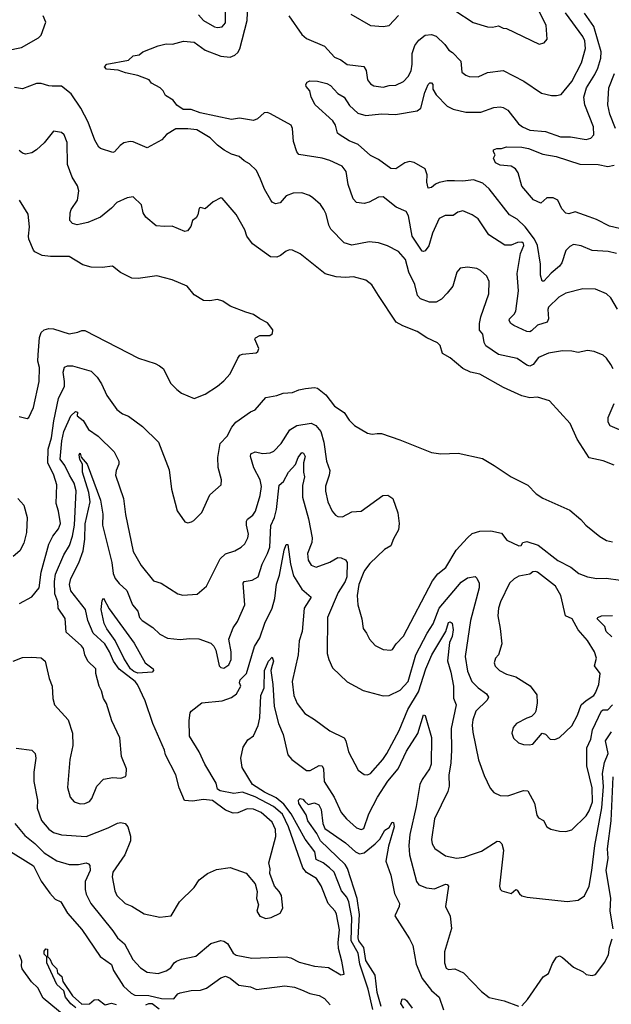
# Model space of a CAD drawing. Extents: x 1246169 to 1426871, y 660025 to 763458.
# Tile 230 of 256: x 1322237 to 1326027, y 729089 to 735390. Entities that reach past the tile are written whole.
import ezdxf

# ---------------------------------------------------------------- set-up
doc = ezdxf.new("R2010")
doc.units = 0

msp = doc.modelspace()

# ---------------------------------------------------------------- linework, layer by layer
at = {"layer": '0CON20XD'}
for points in [[(1326066.8, 733536.8), (1326025, 733611.2), (1325995.5, 733635.5), (1325925.5, 733665.5), (1325845, 733667.5), (1325735, 733640), (1325690.8, 733615), (1325625, 733551.2), (1325620.5, 733535), (1325624.3, 733475), (1325616.2, 733455), (1325555, 733436.1), (1325515, 733398.1), (1325505, 733393.1), (1325485, 733395.6), (1325402.4, 733432.4), (1325382.5, 733445), (1325372.9, 733465), (1325375.8, 733475), (1325405.6, 733505), (1325414.6, 733525.4), (1325433.1, 733655), (1325424.1, 733765.9), (1325445.3, 733895), (1325467.2, 733945), (1325465, 733957.1), (1325455, 733966.2), (1325425.5, 733964.5), (1325385, 733946.5), (1325345, 733946.9), (1325243.4, 734013.4), (1325175, 734115.6), (1325135, 734141.5), (1325075, 734168.1), (1325045, 734158.6), (1325015, 734137.8), (1324962.6, 734137.4), (1324925, 734117.5), (1324881.3, 734025), (1324857.2, 733942.8), (1324835, 733911.2), (1324825, 733906.2), (1324815, 733910), (1324751.1, 734005), (1324728.5, 734135), (1324713, 734163), (1324649.8, 734189.8), (1324565, 734255.7), (1324535, 734255.6), (1324475, 734222.5), (1324445, 734213.1), (1324395, 734220), (1324374.6, 734244.6), (1324340.6, 734335), (1324328.2, 734418.2), (1324302.2, 734452.2), (1324225, 734488.8), (1324175, 734504.5), (1324025, 734528.1), (1324011.8, 734545), (1323990.5, 734610.5), (1323985.5, 734695), (1323976.9, 734715), (1323845, 734787.9), (1323825, 734795.5), (1323802.5, 734795), (1323761.2, 734755), (1323735, 734745.6), (1323645, 734760), (1323595, 734751.5), (1323393.3, 734795), (1323335, 734815.7), (1323285, 734816.2), (1323243, 734843), (1323220, 734875), (1323171.2, 734905), (1323156.2, 734935), (1323136.7, 734955), (1323082.5, 734985), (1323066.1, 735006.1), (1322994.1, 735034.1), (1322915, 735050), (1322868.3, 735068.3), (1322793.4, 735073.4), (1322781.3, 735088.7), (1322795.3, 735104.7), (1322935, 735131.8), (1322965, 735158.6), (1323002.5, 735165), (1323025.5, 735184.5), (1323125, 735222.9), (1323175.8, 735235.8), (1323216.1, 735233.9), (1323286.4, 735253.6), (1323355, 735246.9), (1323424.6, 735194.6), (1323525, 735157.2), (1323585, 735150.7), (1323615, 735162.5), (1323635, 735180.4), (1323646.7, 735203.3), (1323694.7, 735384.7), (1323705.3, 735635.3)], [(1323382.5, 735422.5), (1323415, 735384.4), (1323485, 735344.3), (1323505, 735340), (1323535, 735343.8), (1323555, 735370), (1323556.7, 735456.7)], [(1325025, 735449.4), (1325142.3, 735372.3), (1325235, 735344.4), (1325265, 735341.9), (1325305, 735350), (1325335, 735335.8), (1325355, 735334.3), (1325565, 735234.4), (1325597, 735243), (1325616.7, 735265), (1325609.1, 735355), (1325567.6, 735437.6)], [(1322155, 735192.3), (1322248.6, 735211.4), (1322357.5, 735275), (1322375, 735291.4), (1322405.8, 735375), (1322387.5, 735415)], [(1323961.2, 735415), (1324044.4, 735295), (1324075, 735270.6), (1324190.9, 735220.9), (1324255, 735151.4), (1324295, 735133.3), (1324335, 735103.5), (1324441.7, 735091.7), (1324455.8, 735065), (1324466.2, 735005), (1324485, 734978.8), (1324505, 734968), (1324565, 734958.6), (1324605, 734970), (1324647.9, 734972.1), (1324695, 734995.7), (1324725, 735027.5), (1324745, 735063.8), (1324751.8, 735105), (1324751.1, 735175), (1324767.5, 735225), (1324795, 735259.1), (1324835, 735291.9), (1324875, 735295.6), (1324904.4, 735284.4), (1324961.2, 735231.2), (1324985.6, 735195.6), (1325009.6, 735179.6), (1325064, 735125), (1325070.6, 735055), (1325095, 735035.7), (1325116.8, 735026.8), (1325175, 735024.4), (1325235, 735052.5), (1325335, 735064.4), (1325466.6, 734996.6), (1325579.1, 734919.1), (1325645, 734904.2), (1325675, 734904.3), (1325705, 734912.5), (1325775, 734995.7), (1325836.1, 735115), (1325862.5, 735205), (1325857.1, 735255), (1325845, 735283.1), (1325733.3, 735435)], [(1326061.2, 733895), (1326006.2, 733906.2), (1325905, 733913.5), (1325835, 733942.9), (1325785, 733950.8), (1325760.7, 733939.3), (1325736.1, 733913.9), (1325709.3, 733835), (1325695, 733813.3), (1325641.9, 733768.1), (1325595, 733716.7), (1325585, 733717.5), (1325574.3, 733755), (1325574.5, 733825), (1325554.7, 733945), (1325535.2, 733985.2), (1325475, 734064.5), (1325425, 734113.3), (1325375, 734141.1), (1325245, 734308.9), (1325205, 734344.4), (1325145, 734364.5), (1325075, 734356.1), (1325021.9, 734358.1), (1324975, 734359.3), (1324925, 734348), (1324901.7, 734338.2), (1324875, 734315.8), (1324855, 734312.5), (1324845, 734350), (1324847.6, 734397.6), (1324835.4, 734435.4), (1324765, 734475.4), (1324735, 734481.8), (1324705, 734474.4), (1324646.7, 734435), (1324615, 734437.5), (1324535, 734496.5), (1324485, 734520.6), (1324405, 734592.5), (1324348.6, 734615), (1324284, 734655), (1324273.1, 734665), (1324260.6, 734715), (1324243.5, 734743.5), (1324130, 734845), (1324103.6, 734893.6), (1324096.7, 734935), (1324073.1, 734963.1), (1324070.8, 734975), (1324079.4, 734990.6), (1324095, 734999.2), (1324145.9, 734995.9), (1324205, 734982), (1324228.7, 734968.7), (1324275, 734917.1), (1324315, 734894), (1324350.5, 734840.5), (1324402.4, 734792.4), (1324455, 734777.1), (1324555, 734787.5), (1324645, 734783.2), (1324784, 734806), (1324806.4, 734825), (1324832.9, 734925), (1324854.6, 734975.4), (1324865, 734985.7), (1324875, 734985.7), (1324882.9, 734975), (1324884.4, 734945), (1324905, 734908.8), (1324976.6, 734836.6), (1325015, 734816.9), (1325095, 734799.1), (1325192.1, 734797.9), (1325275, 734829.4), (1325315, 734831.9), (1325335, 734827.8), (1325365, 734810.5), (1325433.3, 734723.3), (1325457.5, 734705), (1325505, 734683.6), (1325605, 734675.6), (1325701.6, 734641.6), (1325765, 734640.8), (1325865, 734624.4), (1325895, 734632), (1325915.7, 734654.3), (1325913.6, 734705), (1325858, 734845), (1325851.3, 734895), (1325868.1, 734955), (1325921.3, 735038.6), (1325939.9, 735080.1), (1325959.8, 735145), (1325961.1, 735185), (1325915, 735347.3), (1325855, 735433.1)], [(1324358, 735425), (1324485, 735354), (1324565, 735347.5), (1324605, 735353.8), (1324663, 735417)], [(1326053.7, 734695), (1326017.8, 734785), (1326004.3, 734845), (1326010.6, 734955), (1326047.5, 735045)], [(1326040, 733155), (1326023.3, 733183.3), (1325995.8, 733225), (1325975, 733243.8), (1325917.3, 733267.3), (1325875, 733274), (1325815, 733260.8), (1325775, 733269.4), (1325715, 733271.4), (1325625, 733256.7), (1325561.2, 733228.8), (1325527.3, 733182.7), (1325505, 733172.1), (1325485, 733178.8), (1325423, 733223), (1325305, 733247.9), (1325223.6, 733303.6), (1325213.6, 733325), (1325205, 733376.7), (1325183.1, 733403.1), (1325182.9, 733445), (1325191.7, 733488.3), (1325241.8, 733635), (1325244.6, 733714.6), (1325229.5, 733749.5), (1325189.2, 733785), (1325165, 733797.5), (1325105, 733807.3), (1325058.8, 733801.2), (1325038.2, 733775), (1325012.5, 733685), (1324975, 733639.2), (1324939.2, 733600.8), (1324905, 733582.7), (1324862.7, 733582.7), (1324804.7, 733604.7), (1324786.2, 733626.2), (1324769.6, 733695), (1324729.1, 733775), (1324707.9, 733855), (1324665, 733907.8), (1324592.8, 733942.8), (1324535, 733962.9), (1324475, 733969.4), (1324365, 733947.3), (1324315, 733962.7), (1324230.5, 734050.5), (1324217.3, 734075), (1324200, 734145), (1324186.1, 734176.1), (1324165, 734207.5), (1324115, 734250.8), (1324093.3, 734265), (1324045, 734281.9), (1323989.3, 734280.7), (1323945, 734262.9), (1323905, 734219.2), (1323875, 734212), (1323855, 734222.5), (1323845.4, 734235.4), (1323805.4, 734305.4), (1323779.8, 734369.8), (1323754.2, 734425), (1323708.5, 734468.5), (1323675, 734486.2), (1323643.3, 734515), (1323595, 734528.9), (1323548, 734555), (1323505, 734587.1), (1323458.6, 734635), (1323372.5, 734685), (1323315, 734692.5), (1323238.5, 734691.5), (1323177.5, 734655), (1323148.3, 734621.7), (1323055, 734571.2), (1322965, 734608), (1322945, 734610), (1322905, 734601.2), (1322880, 734585), (1322845.8, 734544.2), (1322835, 734541.2), (1322756.1, 734566.1), (1322744.2, 734574.2), (1322718.8, 734618.8), (1322675.5, 734735), (1322628.8, 734825), (1322567.5, 734915), (1322505, 734964.6), (1322445, 734965.3), (1322425, 734966), (1322375, 734982.3), (1322345, 734981.6), (1322255, 734948.9), (1322205, 734956.5)], [(1326045, 732540), (1325975, 732566.7), (1325885, 732586.7), (1325846.7, 732646.7), (1325808, 732705), (1325764.2, 732805), (1325631.3, 732951.3), (1325555, 732974.2), (1325505, 732970), (1325455, 732983.1), (1325336.6, 733036.6), (1325185, 733121.1), (1325125, 733135.6), (1325075, 733158.1), (1324995, 733226.2), (1324946.2, 733255), (1324930, 733305), (1324913.2, 733323.2), (1324845, 733354), (1324784.5, 733394.5), (1324691.1, 733431.1), (1324648, 733455), (1324535, 733626.2), (1324493.4, 733693.4), (1324455, 733724.2), (1324375, 733744.3), (1324325, 733740), (1324265, 733745.6), (1324195, 733764.4), (1324035, 733892), (1323985, 733916), (1323965, 733918), (1323945, 733910), (1323908.9, 733881.1), (1323885, 733870.8), (1323845, 733872), (1323728, 733955), (1323692.9, 734005), (1323680, 734045), (1323625, 734143.8), (1323535, 734248.8), (1323525, 734251.2), (1323477.5, 734225), (1323425, 734180), (1323395, 734188.8), (1323387.5, 734185), (1323379.5, 734140.5), (1323367.7, 734122.3), (1323344, 734106), (1323332.7, 734067.3), (1323311.7, 734038.3), (1323295, 734034.2), (1323215, 734068.6), (1323164.1, 734065.9), (1323110.9, 734070.9), (1323045.8, 734125.8), (1323028.6, 734155), (1323017.1, 734205), (1322963.9, 734256.1), (1322925, 734250), (1322860.3, 734219.7), (1322826.2, 734183.8), (1322754.5, 734125.5), (1322675, 734093.1), (1322625, 734080.8), (1322605, 734078), (1322575, 734086.2), (1322558, 734105), (1322560.6, 734155), (1322567.5, 734175), (1322608.5, 734235), (1322615.4, 734294.6), (1322607.1, 734327.1), (1322573, 734383), (1322543.9, 734463.9), (1322540.6, 734605), (1322523, 734653), (1322505, 734668), (1322455, 734676.7), (1322395, 734602), (1322345, 734558), (1322315, 734539.2), (1322275, 734530), (1322255, 734536.7), (1322235, 734553.3)], [(1326253.4, 734013.4), (1326015, 734069.6), (1325932.3, 734112.3), (1325885, 734128.9), (1325795, 734160.6), (1325755, 734148.1), (1325735, 734151.9), (1325710.3, 734180.3), (1325685.4, 734235), (1325655, 734249.6), (1325615, 734250), (1325575, 734216), (1325528.3, 734238.3), (1325452.9, 734325), (1325429.4, 734409.4), (1325414.4, 734435), (1325385, 734453.5), (1325315, 734458.5), (1325285.7, 734475), (1325272.5, 734505), (1325282.5, 734525), (1325272.5, 734545), (1325273.3, 734556.7), (1325293.9, 734566.1), (1325323.6, 734566.4), (1325355, 734576), (1325455, 734573.5), (1325496.2, 734565), (1325589.5, 734529.5), (1325673.3, 734515), (1325825.9, 734465.9), (1325942.7, 734462.7), (1326005, 734451.3), (1326045, 734459.6)], [(1322235, 732850), (1322285, 732837.5), (1322296.7, 732845), (1322325, 732907.5), (1322361.4, 733075), (1322363.5, 733165), (1322354.6, 733205), (1322356.1, 733246.1), (1322364, 733356), (1322375, 733388), (1322393.8, 733406.2), (1322425, 733413.6), (1322455, 733410.9), (1322555, 733379.2), (1322610.5, 733389.5), (1322635, 733402), (1322655, 733400.8), (1322998.8, 733225), (1323105, 733190), (1323133.3, 733175), (1323158.8, 733155), (1323204.2, 733064.2), (1323243.4, 733023.4), (1323275, 733001.2), (1323355, 732966), (1323425, 732994), (1323505, 733044.2), (1323545, 733079.2), (1323585.5, 733124.5), (1323634, 733225), (1323647.7, 733242.3), (1323665, 733249.2), (1323751.2, 733258.8), (1323763, 733267), (1323768.9, 733285), (1323743.3, 733345), (1323747.5, 733355), (1323775, 733368.8), (1323840.3, 733369.7), (1323857, 733383), (1323858.8, 733405), (1323825, 733451.2), (1323775, 733475.8), (1323735, 733504.2), (1323685, 733517.5), (1323585, 733558), (1323537.9, 733587.9), (1323505, 733600), (1323455, 733591.2), (1323415, 733593.8), (1323355, 733628.8), (1323310, 733685), (1323215, 733725.8), (1323115, 733751.4), (1322997, 733733), (1322955, 733735.8), (1322883, 733773), (1322832.3, 733812.3), (1322765, 733804.4), (1322695, 733806.7), (1322642, 733822), (1322555, 733874.3), (1322435, 733874.3), (1322381.7, 733881.7), (1322335, 733904), (1322325.6, 733915.6), (1322295.7, 733985), (1322292.9, 734005), (1322300.8, 734065), (1322291.2, 734145), (1322236.2, 734235)], [(1322235.6, 731654.4), (1322315, 731696), (1322361.2, 731755), (1322375.7, 731854.3), (1322425, 732033.3), (1322448.9, 732085), (1322485, 732132.5), (1322498.9, 732165), (1322486.2, 732245), (1322471.1, 732295), (1322475.5, 732414.5), (1322455.2, 732475.2), (1322418.3, 732555), (1322419.2, 732640.8), (1322442.1, 732715), (1322457.1, 732822.9), (1322486.7, 732965), (1322524, 733045), (1322525.4, 733075), (1322515.5, 733134.5), (1322525, 733166.7), (1322544.3, 733175.7), (1322575, 733174.4), (1322695, 733141.5), (1322733.4, 733103.4), (1322760.8, 733060.8), (1322795.4, 732985.4), (1322860, 732895), (1322895, 732867.5), (1322935, 732852.5), (1323025, 732785.8), (1323127, 732687), (1323195, 732510), (1323210, 732385), (1323246.1, 732246.1), (1323295, 732176.7), (1323315, 732171.2), (1323337, 732177), (1323352.5, 732185), (1323404.3, 732235.7), (1323455, 732350), (1323527.3, 732412.7), (1323529.2, 732445), (1323508, 732525), (1323507.7, 732587.7), (1323522.6, 732677.4), (1323566.9, 732725), (1323596.9, 732783.1), (1323622.5, 732815), (1323715, 732880.8), (1323745.5, 732894.5), (1323815, 732973.1), (1323885, 732984.4), (1323925, 733000), (1323985, 733003.6), (1324025, 733021.4), (1324069.1, 733030.9), (1324125, 733036.2), (1324145, 733031.2), (1324199.1, 732989.1), (1324255, 732918), (1324315.5, 732875.5), (1324347.7, 732827.7), (1324382.7, 732792.7), (1324465, 732744.2), (1324495, 732738), (1324528, 732742), (1324555, 732741.2), (1324672.3, 732702.3), (1324875, 732620), (1324935, 732612.9), (1325045.8, 732615.8), (1325201.2, 732581.2), (1325277.6, 732537.6), (1325385, 732464.2), (1325492.3, 732412.3), (1325545, 732356.7), (1325588.8, 732328.8), (1325760.5, 732250.5), (1325831.2, 732191.2), (1325864.4, 732154.4), (1325952.8, 732082.8), (1325997.2, 732057.2), (1326035, 732048.1)], [(1326125, 732745.4), (1326020.2, 732790.2), (1326006.2, 732815), (1326007.1, 732845), (1326045.4, 732935)], [(1322195, 731284.4), (1322255, 731308.8), (1322315, 731310.8), (1322375, 731306.2), (1322401.2, 731285), (1322426, 731175), (1322446.2, 731125), (1322450.8, 731045), (1322461.2, 731005), (1322548.8, 730908.8), (1322576.2, 730825), (1322577.5, 730745), (1322559.2, 730655), (1322544.2, 730475.8), (1322560.8, 730415), (1322586.7, 730385), (1322625, 730371.4), (1322655, 730374.2), (1322684.1, 730385.9), (1322700, 730405), (1322731.2, 730485), (1322775, 730530), (1322835, 730541.2), (1322885, 730536.7), (1322915, 730547.5), (1322920, 730555), (1322921.2, 730595), (1322889.2, 730675), (1322879.2, 730795), (1322827, 730903), (1322793, 731013), (1322774.2, 731045), (1322760.8, 731095), (1322745.7, 731125), (1322725.7, 731205), (1322724.2, 731235), (1322674, 731285), (1322654, 731325), (1322646.2, 731365), (1322634.1, 731384.1), (1322535, 731471.4), (1322528.1, 731558.1), (1322483.7, 731623.7), (1322481.3, 731665), (1322463.1, 731715), (1322459.6, 731795), (1322467.4, 731842.6), (1322519.7, 731965), (1322555.8, 732025), (1322575.6, 732085), (1322589, 732155), (1322599.8, 732375), (1322587, 732425), (1322556.6, 732475), (1322527, 732537), (1322497.5, 732577.5), (1322506.4, 732695), (1322519.8, 732755), (1322564.3, 732855), (1322595, 732882.5), (1322608.3, 732878.3), (1322606.2, 732855), (1322644.6, 732825), (1322678.3, 732768.3), (1322741.2, 732725), (1322841.9, 732625), (1322873.3, 732565), (1322873.1, 732545), (1322855.5, 732504.5), (1322851.4, 732475), (1322902.2, 732325), (1322914.5, 732224.5), (1322965, 731986.7), (1323015, 731896.2), (1323095, 731800), (1323144.3, 731784.3), (1323250, 731715), (1323282.3, 731707.7), (1323375, 731714), (1323434, 731765), (1323520.6, 731939.4), (1323555, 731971.9), (1323615, 731991.4), (1323656.4, 732013.6), (1323679.2, 732035), (1323698.6, 732075), (1323703.2, 732096.8), (1323689.6, 732155), (1323689.6, 732180.4), (1323696, 732194), (1323730.4, 732219.6), (1323747.9, 732245), (1323778, 732345), (1323786.4, 732403.6), (1323778.2, 732445), (1323737.2, 732522.8), (1323715.6, 732595), (1323718.9, 732611.1), (1323745, 732624.4), (1323794.6, 732614.6), (1323842.4, 732617.6), (1323865, 732628.5), (1323912.9, 732677.1), (1323968.9, 732765), (1324012.9, 732792.9), (1324105, 732809.2), (1324135, 732792.9), (1324165.4, 732755), (1324185, 732686.7), (1324202.2, 732565), (1324223.3, 732505), (1324220, 732475), (1324196.7, 732405), (1324197, 732373), (1324211.9, 732305), (1324240, 732245), (1324259.5, 732219.5), (1324275, 732211.2), (1324305, 732209.2), (1324365, 732240), (1324425, 732245.7), (1324564.3, 732345.7), (1324595, 732347.1), (1324628.6, 732325), (1324659.4, 732235), (1324669.2, 732165), (1324664.3, 732125), (1324631.2, 732068.8), (1324615, 732024), (1324575, 731998.6), (1324480.2, 731909.8), (1324445.6, 731865), (1324437.9, 731845), (1324409.3, 731775), (1324400, 731705), (1324404.4, 731645), (1324429.4, 731555), (1324437.1, 731495), (1324460, 731465), (1324478.6, 731425), (1324515, 731385.8), (1324565, 731360), (1324615, 731355.7), (1324625, 731359.2), (1324648.6, 731395), (1324695.7, 731445), (1324881.5, 731798.5), (1324916.1, 731843.9), (1324968.1, 731885), (1325033.5, 731995), (1325105, 732074.2), (1325135, 732102.5), (1325185, 732117.5), (1325255, 732119.4), (1325324.3, 732104.3), (1325358.3, 732058.3), (1325435, 732023.3), (1325450, 732025), (1325460, 732045), (1325485, 732051.2), (1325558.3, 732028.3), (1325685, 731928.2), (1325767.6, 731887.6), (1325818.6, 731845), (1325874.8, 731824.8), (1325935, 731813.1), (1325995, 731815.7), (1326085, 731804.3)], [(1322215, 730728.1), (1322314.5, 730714.5), (1322336.9, 730695), (1322340.6, 730665), (1322327.3, 730575), (1322329.1, 730515), (1322352.5, 730395), (1322350, 730345), (1322377.3, 730265), (1322425, 730210), (1322455, 730187.5), (1322505, 730172.7), (1322663, 730163), (1322805, 730217.7), (1322865, 730248.9), (1322885, 730252.5), (1322914, 730245), (1322931.1, 730225), (1322947.5, 730165), (1322948.1, 730135), (1322911.4, 730045), (1322833.3, 729935), (1322830, 729905), (1322846.7, 729815), (1322860.6, 729785), (1322913.4, 729733.4), (1322956.2, 729716.2), (1323035, 729668.6), (1323135, 729647.5), (1323207.5, 729655), (1323261.2, 729745), (1323355, 729836.7), (1323387.5, 729885), (1323441.2, 729925), (1323499.1, 729950.9), (1323585, 729964.2), (1323688.3, 729928.3), (1323745, 729860), (1323759.3, 729810.7), (1323753.8, 729765), (1323766.2, 729725), (1323756, 729685), (1323775, 729653.3), (1323815, 729638.6), (1323847.5, 729645), (1323905, 729671.2), (1323923.3, 729705), (1323914, 729785), (1323900.3, 729810.3), (1323868.8, 729845), (1323838.8, 729925), (1323842, 729955), (1323832.9, 729995), (1323878, 730162), (1323875, 730206.7), (1323854.5, 730255), (1323785, 730317.2), (1323735, 730338.8), (1323695, 730340.8), (1323635, 730313.8), (1323605, 730311.5), (1323555, 730330.9), (1323472.9, 730392.9), (1323415, 730399.7), (1323345, 730388), (1323292.3, 730392.3), (1323258.9, 730475), (1323238.5, 730558.5), (1323172.2, 730685), (1323164.4, 730715), (1323089.5, 730885), (1323041.2, 731031.2), (1322992.5, 731135), (1322976.4, 731155), (1322873.6, 731233.6), (1322838.3, 731285), (1322812.1, 731345), (1322782, 731395), (1322707.3, 731465), (1322673.6, 731545), (1322658.6, 731615), (1322564.6, 731735), (1322556.2, 731775), (1322565.5, 731815), (1322616.7, 731915), (1322645, 731992), (1322655.2, 732065), (1322656.8, 732163.2), (1322689.7, 732305), (1322680.3, 732365), (1322640.8, 732495), (1322640.3, 732545), (1322622.6, 732575), (1322618, 732605), (1322625, 732615.6), (1322631.2, 732591.2), (1322669.7, 732545), (1322755.3, 732315), (1322769.6, 732225), (1322767.5, 732155), (1322826.8, 731916.8), (1322836.8, 731845), (1322849.6, 731815), (1322875, 731781.1), (1322923.8, 731736.2), (1322960.4, 731645), (1322994, 731605), (1323004, 731565), (1323022.5, 731545), (1323089.5, 731499.5), (1323135, 731458.6), (1323185, 731431.4), (1323265, 731423.3), (1323325, 731431.1), (1323385, 731428.6), (1323460.9, 731400.9), (1323481.4, 731381.4), (1323494, 731355), (1323515.6, 731255.6), (1323525, 731244), (1323545, 731239.2), (1323577.8, 731262.2), (1323591.5, 731295), (1323592.5, 731345), (1323576.2, 731426.2), (1323605, 731498.8), (1323632.2, 731537.8), (1323680, 731645), (1323668.6, 731785), (1323675.6, 731794.4), (1323726, 731804), (1323765, 731825.7), (1323790.8, 731905), (1323824.4, 731974.4), (1323839.2, 732015), (1323846, 732154), (1323869.7, 732205), (1323883.3, 732255), (1323899.6, 732410.4), (1323928.1, 732435), (1323959.2, 732495), (1324005, 732543.3), (1324022.3, 732587.7), (1324045, 732620), (1324055.5, 732615.5), (1324067.1, 732595), (1324056.3, 732555), (1324055.6, 732495), (1324061.7, 732465), (1324048.3, 732408.2), (1324048.2, 732335), (1324087.3, 732195), (1324110.6, 732075), (1324108, 732045), (1324081.3, 731975), (1324085, 731932), (1324105, 731900), (1324135.7, 731885.7), (1324225, 731918.2), (1324275, 731947.7), (1324297, 731947), (1324325, 731934.3), (1324335.9, 731915.9), (1324333, 731825), (1324323.2, 731795), (1324277, 731725), (1324210, 731565), (1324207.8, 731335), (1324216.9, 731295), (1324241.3, 731241.3), (1324335, 731152), (1324436.8, 731096.8), (1324565, 731062.5), (1324605, 731065.7), (1324675, 731100), (1324725.8, 731155), (1324775.2, 731325), (1324847.4, 731465), (1324885.9, 731524.1), (1324925.4, 731625), (1325065, 731789.5), (1325105, 731819.2), (1325155, 731826.7), (1325166.1, 731816.1), (1325180, 731785), (1325179.6, 731755), (1325125.4, 731545), (1325091.1, 731315), (1325105, 731221.2), (1325134.3, 731154.3), (1325173.5, 731113.5), (1325227.5, 731075), (1325240.8, 731055), (1325232.5, 731035), (1325158.8, 730965), (1325139.5, 730910.5), (1325136.2, 730875), (1325140.9, 730830.9), (1325175.9, 730654.1), (1325212.8, 730552.8), (1325251.7, 730471.7), (1325275, 730443.8), (1325315, 730426), (1325364.1, 730424.1), (1325465, 730457.1), (1325492.5, 730455), (1325535.7, 730375.7), (1325549.1, 730299.1), (1325561.7, 730281.7), (1325593.3, 730265), (1325614.3, 730224.3), (1325639.5, 730209.5), (1325695, 730198), (1325735, 730195.7), (1325774.4, 730205.6), (1325865, 730294.5), (1325885, 730326.7), (1325906.3, 730383.7), (1325904.3, 730475), (1325870.7, 730615), (1325870.2, 730729.8), (1325895.2, 730785), (1325907.2, 730845), (1325965, 730966.7), (1325975, 730974.3), (1326005, 730974.2), (1326033.8, 731005)], [(1322226.2, 732326.2), (1322264.4, 732284.4), (1322285.7, 732205), (1322281.1, 732108.9), (1322265, 732040), (1322238.6, 731991.4), (1322195.4, 731954.6)], [(1322207.1, 730247.1), (1322270.1, 730170.1), (1322335, 730117.5), (1322395, 730058.2), (1322475, 730007.9), (1322555, 729983.6), (1322614.6, 729984.6), (1322664.2, 729994.2), (1322678.6, 729988.6), (1322686.4, 729976.4), (1322688.7, 729945), (1322657.1, 729875), (1322656.2, 729823.8), (1322663.2, 729793.2), (1322693.6, 729733.6), (1322835, 729559.4), (1322863.1, 729515), (1322909.5, 729475), (1322961.2, 729375), (1323012.3, 729322.3), (1323055, 729295.6), (1323125, 729286.9), (1323175, 729303.3), (1323205, 729322.9), (1323226.1, 729353.9), (1323242, 729365), (1323275, 729378.2), (1323365, 729396.2), (1323461.8, 729478.2), (1323525, 729496.8), (1323545, 729493.3), (1323569, 729479), (1323605, 729415.7), (1323625, 729403.6), (1323725, 729384.4), (1323943.7, 729393.7), (1323975.3, 729385.3), (1324028.7, 729358.7), (1324125, 729332.2), (1324215, 729324.2), (1324295, 729276.7), (1324315, 729282.5), (1324301.5, 729365), (1324280, 729445), (1324277.1, 729485), (1324285.3, 729565.3), (1324267.3, 729665), (1324258.2, 729685), (1324213.7, 729733.7), (1324167.9, 729847.9), (1324139.4, 729895), (1324075, 729933.3), (1324051.7, 729961.7), (1323959.3, 730225), (1323920.5, 730305), (1323863.5, 730355), (1323746, 730416), (1323665, 730447.6), (1323608.8, 730438.8), (1323521.2, 730455), (1323505.6, 730465), (1323496.9, 730505), (1323423.1, 730625), (1323388.1, 730705), (1323324.3, 730805), (1323324, 730905), (1323330, 730955), (1323336.2, 730965), (1323405, 731019.2), (1323535, 731032.1), (1323595, 731052.2), (1323626.9, 731075), (1323654.3, 731125), (1323646.3, 731146.3), (1323650.2, 731165), (1323689.5, 731205), (1323741.8, 731378.2), (1323775, 731434.4), (1323808.6, 731528.6), (1323854.4, 731625), (1323872.7, 731685), (1323882.4, 731777.6), (1323902.2, 731835), (1323931.5, 731995), (1323945, 732031.2), (1323955, 732032.5), (1323971.6, 731905), (1323992, 731832), (1324044.4, 731745), (1324103.5, 731695), (1324060.4, 731625), (1324045.9, 731475), (1324027.6, 731415), (1324021.8, 731325), (1323982.5, 731155), (1323992.5, 731065), (1324015.6, 731015), (1324065, 730949.2), (1324125, 730910.8), (1324225, 730840), (1324315, 730794.2), (1324326.5, 730775), (1324342.9, 730705), (1324405, 730586.7), (1324445, 730558.8), (1324465, 730558), (1324485, 730566), (1324563.3, 730655), (1324589.6, 730695), (1324667.8, 730842.2), (1324723.7, 730976.3), (1324791, 731089), (1324838.3, 731235), (1324877.1, 731325), (1324967.6, 731475), (1324985, 731531.8), (1324995, 731537.6), (1325008.1, 731528.1), (1325014.5, 731485), (1325007.1, 731442.9), (1324989.6, 731405), (1324977.3, 731287.3), (1324998.8, 731215), (1325016, 731125), (1325017.3, 731047.3), (1325033.1, 731005), (1325001.3, 730855), (1325003.4, 730715), (1324999.1, 730635), (1324985.5, 730555.5), (1324988.6, 730485), (1324978.9, 730451.1), (1324894.6, 730275), (1324874.5, 730144.5), (1324880, 730115), (1324897.5, 730085), (1324965, 730039.2), (1325035, 730024.3), (1325085, 730030), (1325126.1, 730046.1), (1325195, 730070), (1325295, 730132.9), (1325311.7, 730131.7), (1325326.9, 730116.9), (1325337.1, 730075), (1325311.4, 729845), (1325314.2, 729825), (1325325, 729815.8), (1325385, 729797.5), (1325415, 729823.3), (1325425, 729820), (1325438.9, 729795), (1325453, 729783), (1325487.5, 729775), (1325745, 729745.8), (1325814.1, 729755.9), (1325855, 729783.3), (1325884.6, 729845.4), (1325903.2, 729945), (1325921.9, 730105), (1325966, 730346), (1325976.4, 730483.6), (1325970.2, 730565), (1325984.5, 730635.5), (1326006, 730695), (1325989.6, 730775), (1326027.3, 730832.7)], [(1325501.2, 730748.8), (1325525, 730754.2), (1325585, 730823.3), (1325605, 730818.8), (1325636.4, 730786.4), (1325665, 730783.3), (1325695, 730796.7), (1325775, 730872), (1325811.1, 730938.9), (1325834.6, 731005), (1325865, 731033.9), (1325914.3, 731065), (1325925, 731082), (1325946.4, 731135), (1325956.5, 731205), (1325918.9, 731255), (1325933.2, 731305), (1325918.8, 731345), (1325875, 731417.5), (1325815.3, 731485.3), (1325775.3, 731555.3), (1325734.4, 731575), (1325704.6, 731705), (1325669.4, 731765), (1325555, 731853.8), (1325541.7, 731858.3), (1325525, 731856.2), (1325505, 731841.2), (1325435, 731829.2), (1325405, 731812.5), (1325375, 731784), (1325316.9, 731665), (1325304.4, 731625), (1325299.4, 731575), (1325315.7, 731495), (1325326, 731395), (1325303.9, 731326.1), (1325285, 731303.3), (1325276, 731275), (1325283.4, 731253.4), (1325311.2, 731225), (1325355, 731200.8), (1325415.6, 731185.6), (1325508, 731128), (1325549.1, 731069.1), (1325552.2, 731017.8), (1325544.2, 730965.8), (1325537, 730953), (1325515, 730931.2), (1325485, 730921.2), (1325420, 730885), (1325399.2, 730860.8), (1325390, 730825), (1325401.2, 730791.2), (1325433.2, 730763.2), (1325465, 730751.4), (1325501.2, 730748.8)], [(1322995, 731208.4), (1322967.9, 731217.9), (1322946.4, 731235), (1322903.9, 731303.9), (1322848, 731418), (1322795, 731491.2), (1322777.9, 731525), (1322759.7, 731615), (1322765.8, 731674.2), (1322775, 731687.5), (1322810.3, 731620.3), (1322970.8, 731400.8), (1323040.9, 731275), (1323092, 731235), (1323095.5, 731225), (1323085, 731213.9), (1322995, 731208.4)], [(1326030, 731440), (1325993.9, 731475), (1325986.6, 731506.6), (1325936.7, 731555), (1325940, 731565), (1325965, 731575.6), (1326035, 731577.8)], [(1324499.1, 729055), (1324470.6, 729185), (1324416.2, 729345), (1324405, 729415.5), (1324360.4, 729495), (1324364.6, 729644.6), (1324345, 729745.6), (1324332.4, 729775), (1324298.3, 729815), (1324252.7, 729935), (1324222.8, 729962.8), (1324180.7, 729995), (1324136.5, 730016.5), (1324127.7, 730065), (1324065.9, 730145.9), (1323977, 730307), (1323930.3, 730370.3), (1323880.7, 730410.7), (1323805, 730446.5), (1323729.6, 730495), (1323663.5, 730605), (1323654.4, 730665), (1323670, 730735), (1323698.8, 730781.2), (1323735, 730806.2), (1323765, 730873.3), (1323775, 730923.3), (1323783.1, 731065), (1323803.4, 731115), (1323805, 731226.2), (1323831.5, 731285), (1323855, 731310), (1323862.9, 731285), (1323855, 731258), (1323845.5, 731225.5), (1323858.7, 731135), (1323866.5, 730995), (1323896.2, 730886.2), (1323924.6, 730814.6), (1323955.3, 730685.3), (1323980, 730655), (1324075, 730584.5), (1324098.8, 730585), (1324155, 730618.1), (1324175, 730615.8), (1324183.6, 730595), (1324188.2, 730515), (1324252.1, 730415), (1324296.5, 730316.5), (1324331.5, 730275), (1324395, 730217.5), (1324425, 730207.3), (1324442.9, 730215), (1324473.1, 730306.9), (1324528.8, 730415), (1324595, 730516.1), (1324661.4, 730595), (1324715, 730710), (1324787.5, 730822.5), (1324825, 730942.5), (1324835, 730937.5), (1324875, 730797.5), (1324872.2, 730625), (1324863.2, 730595), (1324815, 730527.8), (1324800.9, 730495), (1324777.6, 730355), (1324737.1, 730175), (1324730, 730105), (1324733.8, 730045), (1324780, 729875), (1324795, 729854.5), (1324844.2, 729834.2), (1324895, 729828), (1324965, 729857.1), (1324976.7, 729855), (1324983.8, 729845), (1324965.7, 729715), (1324995, 729652.5), (1325003.1, 729575), (1324959.5, 729425), (1324959.4, 729355), (1324970, 729320), (1324985, 729311.5), (1325025, 729316), (1325079.9, 729289.9), (1325195, 729171), (1325245, 729132.9), (1325340.7, 729110.7), (1325433, 729077)], [(1326038.1, 729571.9), (1326019.4, 729685), (1326025, 729767.5), (1325994.8, 729944.8), (1326006.2, 730025), (1326003.2, 730083.2), (1326026.2, 730263.8), (1326038.6, 730545)], [(1324553.4, 729075), (1324528, 729165), (1324513.8, 729275), (1324455, 729369.4), (1324442.1, 729452.1), (1324409.5, 729495), (1324406, 729515), (1324414.1, 729664.1), (1324399.8, 729765), (1324337.7, 729957.7), (1324322.7, 729982.7), (1324165, 730135.5), (1324141.2, 730181.2), (1324084.1, 730264.1), (1324071.9, 730301.9), (1324026.5, 730375), (1324024.4, 730395), (1324035, 730405.7), (1324052.1, 730402.1), (1324065, 730386), (1324085, 730368), (1324125, 730378.1), (1324154, 730365), (1324168.5, 730335), (1324178.9, 730245), (1324192.5, 730215), (1324325, 730122.3), (1324388.1, 730065), (1324415, 730051.8), (1324445, 730057.5), (1324514.7, 730115.3), (1324545, 730145.8), (1324576.4, 730203.6), (1324605, 730220), (1324623.8, 730255), (1324631.4, 730251.4), (1324635.9, 730225), (1324599.2, 730100.8), (1324582.2, 730005), (1324614.7, 729914.7), (1324637.5, 729797.5), (1324671.4, 729735), (1324668.1, 729715), (1324640.6, 729655), (1324735, 729508.1), (1324755.4, 729465), (1324776.6, 729345), (1324815.9, 729255), (1324875, 729177.9), (1324925, 729135.5), (1324953.1, 729053.1)], [(1322145, 730088.1), (1322325, 729974.3), (1322375, 729877.5), (1322429.5, 729799.5), (1322465, 729762.5), (1322502, 729745), (1322543.1, 729673.1), (1322635, 729568.2), (1322753.1, 729395), (1322825, 729344.4), (1322838.2, 729305), (1322903.2, 729205), (1322950.8, 729160.8), (1322975, 729146.7), (1323065, 729144.2), (1323146.1, 729126.1), (1323225, 729123.9), (1323251.4, 729155), (1323265, 729161.8), (1323335, 729176.9), (1323395, 729179.6), (1323435, 729191.5), (1323525, 729258.6), (1323555, 729268.9), (1323585, 729257.1), (1323641.8, 729211.8), (1323715, 729200.6), (1323755, 729184.2), (1323936.1, 729206.1), (1323997.9, 729197.9), (1324042.1, 729182.1), (1324095, 729157.1), (1324155, 729145.4), (1324190.6, 729125), (1324225.2, 729085.2)], [(1325455, 729080), (1325490.5, 729119.5), (1325590, 729265), (1325625, 729286.7), (1325650.4, 729349.6), (1325675, 729390), (1325695, 729399.2), (1325715, 729388), (1325785.6, 729325.6), (1325846.7, 729296.7), (1325865, 729280), (1325905, 729273.8), (1325925, 729280), (1325935, 729290), (1325984.4, 729355.6), (1326008.9, 729405), (1326014.6, 729455), (1326032.6, 729507.4)], [(1322535, 729006.5), (1322388.9, 729128.9), (1322354.5, 729195), (1322312.4, 729232.4), (1322253.8, 729315), (1322248, 729335), (1322250.3, 729365), (1322235.6, 729405)], [(1322596.2, 729066.2), (1322565, 729092.9), (1322531.2, 729135), (1322519.2, 729175), (1322476, 729215), (1322411.6, 729355), (1322411.7, 729391.7), (1322395, 729410), (1322395, 729428.8), (1322405, 729443.8), (1322415, 729442.5), (1322415.7, 729395.7), (1322430.2, 729380.2), (1322445.5, 729345), (1322475.5, 729315), (1322480, 729290), (1322506.9, 729266.9), (1322514.4, 729235), (1322575, 729143.3), (1322635, 729090), (1322685, 729092.5), (1322715, 729117.5), (1322739.3, 729119.3), (1322785, 729086.2), (1322825, 729096.7), (1322855, 729088.6)], [(1323045, 729086.5), (1323065, 729094.3), (1323085, 729094), (1323130.9, 729060.9)], [(1324697.8, 729065), (1324679.2, 729095), (1324686.7, 729123.3), (1324705, 729122), (1324715, 729114.2), (1324752, 729065)]]:
    msp.add_lwpolyline(points, dxfattribs=at)

doc.saveas('drawing.dxf')
